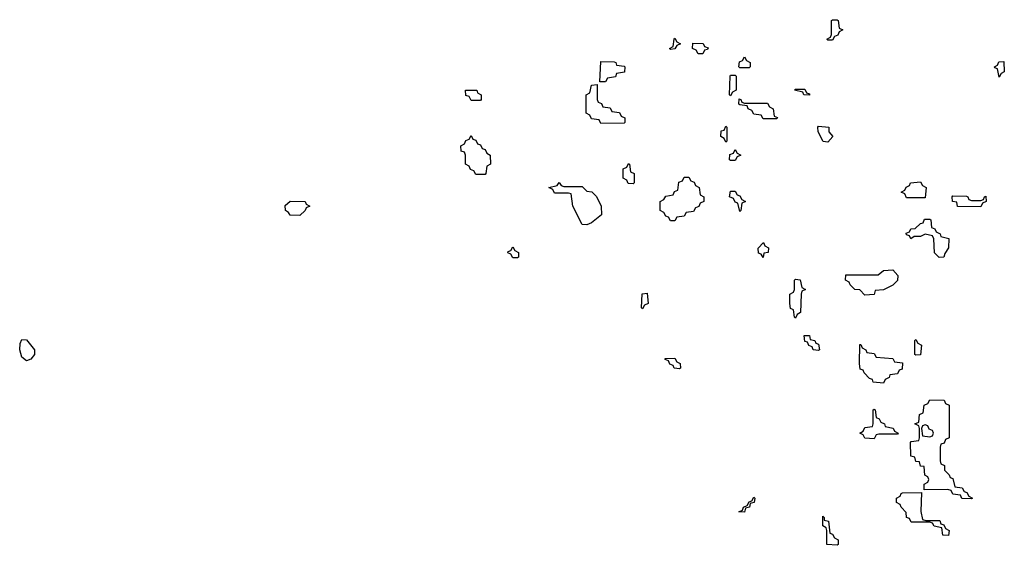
# Model space of a CAD drawing. Header units: inches. Extents: x 2602844 to 2692189, y 936934 to 1026383.
# Tile 20 of 58: x 2648881 to 2653132, y 967086 to 969354. Entities that reach past the tile are written whole.
import ezdxf

# ---------------------------------------------------------------- set-up
doc = ezdxf.new("R2010")
doc.units = ezdxf.units.IN
doc.header["$MEASUREMENT"] = 0
doc.layers.add('C6946', color=7, linetype='Continuous')
doc.layers.add('C6956', color=7, linetype='Continuous')

msp = doc.modelspace()

# ---------------------------------------------------------------- linework, layer by layer
at = {"layer": 'C6946', "color": 6}
msp.add_lwpolyline([(2648910, 967882), (2648890, 967898), (2648881.2, 967930), (2648883.1, 967956.9), (2648890, 967974), (2648910, 967972), (2648944.7, 967930), (2648944.7, 967910), (2648930, 967888.7)], close=True, dxfattribs=at)
at = {"layer": 'C6956', "color": 6}
for points in [[(2652370, 969266), (2652366, 969270), (2652382, 969278), (2652386, 969290), (2652386, 969350), (2652390, 969354), (2652410, 969354), (2652414, 969350), (2652418, 969318), (2652434, 969310), (2652418, 969302), (2652412.7, 969287.3), (2652398, 969282), (2652390, 969266)], [(2651690, 969226), (2651686, 969230), (2651702, 969238), (2651706, 969270), (2651710, 969274), (2651718, 969258), (2651734, 969250), (2651718, 969242), (2651710, 969228)], [(2651810, 969206), (2651802, 969222), (2651786, 969230), (2651787.3, 969252.7), (2651831.6, 969251.6), (2651838, 969238), (2651852.7, 969232.7), (2651850, 969226), (2651838, 969222), (2651830, 969206)], [(2651990, 969146), (2651986, 969150), (2651988.4, 969171.6), (2652002, 969178), (2652010, 969194), (2652018, 969178), (2652034, 969170), (2652034, 969150), (2652030, 969146)], [(2651386, 969086), (2651390, 969174), (2651447.3, 969172.7), (2651454, 969170), (2651458, 969158), (2651490, 969154), (2651494, 969150), (2651492.7, 969127.3), (2651458, 969122), (2651452.7, 969107.3), (2651418, 969102), (2651410, 969086)], [(2653110, 969106), (2653102, 969142), (2653090, 969146), (2653088.9, 969151.1), (2653102, 969158), (2653107.3, 969172.7), (2653130, 969174), (2653131.6, 969128.4), (2653118, 969122)], [(2651950, 969026), (2651946, 969030), (2651948, 969110), (2651950, 969114), (2651970, 969114), (2651974, 969110), (2651974, 969050), (2651958, 969042)], [(2650830, 969006), (2650822, 969022), (2650807.3, 969027.3), (2650806, 969050), (2650854, 969050), (2650858, 969038), (2650874, 969030), (2650874, 969010), (2650870, 969006)], [(2651390, 968906), (2651382, 968922), (2651350, 968926), (2651342, 968942), (2651326, 968950), (2651326, 969030), (2651342, 969038), (2651350, 969072), (2651374, 969074), (2651374, 969010), (2651378, 968998), (2651392.7, 968992.7), (2651398, 968978), (2651430, 968974), (2651438, 968958), (2651470, 968954), (2651478, 968938), (2651494, 968930), (2651494, 968910), (2651490, 968908)], [(2652290, 969028), (2652266, 969030), (2652262, 969042), (2652226, 969050), (2652230, 969054), (2652270, 969054), (2652278, 969038), (2652290, 969034)], [(2652010, 968994), (2652110, 968994), (2652118, 968978), (2652134, 968970), (2652138, 968938), (2652152, 968932), (2652150, 968926), (2652090, 968926), (2652082, 968942), (2652050, 968946), (2652042, 968962), (2652026, 968970), (2652022, 968982), (2651990, 968986), (2651986, 968990), (2651987.3, 969012.7), (2651994, 969010), (2651998, 968998)], [(2651930, 968826), (2651922, 968842), (2651908, 968850), (2651910, 968874), (2651922, 968878), (2651930, 968894), (2651934, 968890), (2651934, 968830)], [(2652370, 968826), (2652349.1, 968829.1), (2652328, 968870), (2652326, 968890), (2652330, 968894), (2652374, 968890), (2652374, 968870), (2652391.3, 968850)], [(2650850, 968686), (2650842, 968702), (2650827.3, 968707.3), (2650822, 968722), (2650806, 968730), (2650806, 968770), (2650802, 968782), (2650787.3, 968787.3), (2650786, 968810), (2650802, 968818), (2650807.3, 968832.7), (2650822, 968838), (2650830, 968854), (2650838, 968838), (2650850, 968834), (2650858, 968818), (2650870, 968814), (2650878, 968798), (2650890, 968794), (2650898, 968778), (2650912, 968770), (2650914, 968730), (2650898, 968722), (2650894, 968690), (2650890, 968686)], [(2651950, 968746), (2651946, 968750), (2651947.3, 968772.7), (2651962, 968778), (2651970, 968794), (2651978, 968778), (2651994, 968770), (2651978, 968762), (2651970, 968746)], [(2651530, 968646), (2651507.3, 968647.3), (2651502, 968662), (2651486, 968670), (2651486, 968710), (2651502, 968718), (2651510, 968734), (2651514, 968730), (2651518, 968698), (2651534, 968690), (2651534, 968650)], [(2651690, 968486), (2651682, 968502), (2651670, 968506), (2651662, 968522), (2651646, 968530), (2651646, 968570), (2651662, 968578), (2651670, 968592), (2651702, 968598), (2651707.3, 968612.7), (2651722, 968618), (2651727.3, 968652.7), (2651742, 968658), (2651750, 968674), (2651770, 968674), (2651778, 968658), (2651792.7, 968652.7), (2651798, 968638), (2651814, 968630), (2651818, 968598), (2651834, 968590), (2651834, 968570), (2651818, 968562), (2651812.7, 968547.3), (2651798, 968542), (2651790, 968526), (2651758, 968522), (2651750, 968506), (2651718, 968502), (2651710, 968486)], [(2651230, 968634), (2651310, 968634), (2651330, 968614), (2651351.1, 968611.1), (2651370.9, 968590.9), (2651392, 968550), (2651392.7, 968512.7), (2651350, 968478), (2651330, 968468.7), (2651308.7, 968470), (2651268.7, 968550), (2651262, 968602), (2651250, 968606), (2651190, 968606), (2651182, 968622), (2651166, 968630), (2651202, 968638), (2651210, 968652), (2651218, 968638)], [(2652710, 968586), (2652702, 968602), (2652686, 968610), (2652702, 968618), (2652708, 968632), (2652722, 968638), (2652726, 968650), (2652770, 968654), (2652778, 968638), (2652794, 968630), (2652790, 968586)], [(2651990, 968526), (2651982, 968562), (2651970, 968566), (2651962, 968582), (2651946, 968590), (2651950, 968614), (2651970, 968614), (2651978, 968598), (2651990, 968594), (2651998, 968578), (2652014, 968570), (2651998, 968562), (2651994, 968530)], [(2652990, 968574), (2653030, 968574), (2653042, 968578), (2653046, 968590), (2653052, 968592), (2653054, 968570), (2653038, 968562), (2653030, 968546), (2652930, 968548), (2652926, 968566), (2652908, 968570), (2652906, 968590), (2652910, 968594), (2652968, 968592), (2652974, 968590), (2652978, 968578)], [(2650090, 968508.7), (2650048.7, 968510), (2650042, 968522), (2650028, 968530), (2650027.3, 968552.7), (2650048.7, 968571.3), (2650114, 968570), (2650118, 968558), (2650134, 968550), (2650118, 968542), (2650114, 968530)], [(2652850, 968328), (2652830, 968348), (2652828, 968408), (2652822, 968422), (2652790, 968428), (2652770, 968418), (2652742, 968418), (2652728.7, 968408.7), (2652722, 968422), (2652710, 968426), (2652707.3, 968432.7), (2652722, 968438), (2652728.4, 968451.6), (2652747.3, 968452.7), (2652770, 968474), (2652782, 968478), (2652787.3, 968492.7), (2652810, 968494), (2652814, 968490), (2652818, 968458), (2652832, 968452), (2652838, 968438), (2652854, 968430), (2652858, 968418), (2652892, 968410), (2652891, 968370), (2652874.8, 968345.2), (2652870, 968328.7)], [(2651010, 968326), (2651002, 968342), (2650988.4, 968348.4), (2650990, 968354), (2651002, 968358), (2651010, 968374), (2651018, 968358), (2651034, 968350), (2651034, 968330), (2651030, 968326)], [(2652090, 968328), (2652082, 968342), (2652070, 968346), (2652068.4, 968368.4), (2652092, 968392), (2652098, 968378), (2652114, 968370), (2652112, 968350), (2652094, 968346)], [(2652530, 968166), (2652508, 968188), (2652486, 968190), (2652466, 968210), (2652462, 968222), (2652446, 968230), (2652447.3, 968252.7), (2652587.3, 968252.7), (2652610, 968272), (2652650, 968274), (2652671.3, 968250), (2652670.9, 968229.1), (2652650, 968208), (2652610, 968188), (2652574, 968186), (2652570, 968168.7)], [(2652230, 968066), (2652226, 968070), (2652222, 968102), (2652208.4, 968108.4), (2652206, 968130), (2652206, 968170), (2652222, 968178), (2652226, 968190), (2652226, 968230), (2652230, 968234), (2652250, 968232), (2652258, 968198), (2652274, 968190), (2652258, 968182), (2652254, 968170), (2652252, 968090), (2652238, 968082)], [(2651570, 968106), (2651566, 968110), (2651568.4, 968171.6), (2651590, 968174), (2651594, 968130), (2651578, 968122)], [(2652330, 967926), (2652306, 967930), (2652302, 967942), (2652288, 967948), (2652282, 967962), (2652270, 967966), (2652268, 967992), (2652290, 967991.3), (2652294, 967974), (2652314, 967970), (2652318, 967958), (2652330, 967954), (2652334, 967930)], [(2652610, 967786), (2652566, 967790), (2652562, 967802), (2652550, 967806), (2652526, 967830), (2652522, 967842), (2652510, 967846), (2652506, 967870), (2652507.3, 967952.7), (2652512.7, 967952.7), (2652518, 967938), (2652534, 967930), (2652538, 967918), (2652570, 967914), (2652578, 967898), (2652650, 967892), (2652658, 967878), (2652692.7, 967872.7), (2652690, 967846), (2652678, 967842), (2652670, 967826), (2652638, 967822), (2652634, 967810), (2652618, 967802)], [(2652750, 967906), (2652746, 967910), (2652746, 967970), (2652750, 967974), (2652758, 967958), (2652774, 967950), (2652770, 967908)], [(2651730, 967848), (2651706, 967850), (2651702, 967862), (2651687.3, 967867.3), (2651682, 967882), (2651667.3, 967887.3), (2651667.3, 967892.7), (2651710, 967894), (2651718, 967878), (2651732, 967870), (2651734, 967850)], [(2652990, 967286), (2652948.4, 967288.4), (2652942, 967302), (2652910, 967306), (2652902, 967322), (2652887.3, 967327.3), (2652786, 967326), (2652786, 967350), (2652802, 967358), (2652806, 967370), (2652802, 967382), (2652788.4, 967388.4), (2652786, 967426), (2652770, 967428), (2652766, 967446), (2652750, 967448), (2652746, 967466), (2652728.7, 967470), (2652726, 967530), (2652730, 967534), (2652762, 967538), (2652766, 967550), (2652766, 967590), (2652762, 967602), (2652746, 967610), (2652762, 967618), (2652766, 967650), (2652782, 967658), (2652786, 967690), (2652802, 967698), (2652810, 967714), (2652871.6, 967711.6), (2652878, 967698), (2652894, 967690), (2652894, 967550), (2652878, 967542), (2652872.7, 967527.3), (2652858, 967522), (2652854, 967510), (2652854, 967450), (2652858, 967438), (2652874, 967430), (2652874, 967410), (2652894, 967390), (2652898, 967378), (2652910, 967374), (2652918, 967338), (2652950, 967334), (2652958, 967318), (2652970, 967314), (2652978, 967298), (2652994, 967290)], [(2652570, 967546), (2652530, 967548), (2652522, 967562), (2652508, 967570), (2652522, 967578), (2652530, 967594), (2652562, 967598), (2652566, 967610), (2652566, 967670), (2652570, 967674), (2652574, 967670), (2652578, 967638), (2652592, 967632), (2652598, 967618), (2652614, 967610), (2652618, 967598), (2652651.6, 967591.6), (2652658, 967578), (2652674, 967570), (2652670, 967566), (2652590, 967566), (2652578, 967562)], [(2652790, 967606), (2652778, 967602), (2652774, 967590), (2652778, 967558), (2652810, 967554), (2652822, 967558), (2652826, 967570), (2652822, 967582), (2652807.3, 967587.3), (2652802, 967602)], [(2652792.7, 967192.7), (2652852.7, 967192.7), (2652858, 967178), (2652870, 967174), (2652878, 967158), (2652894, 967150), (2652890, 967128), (2652866, 967130), (2652862, 967162), (2652828.4, 967168.4), (2652822, 967182), (2652810, 967186), (2652730, 967186), (2652722, 967202), (2652710, 967206), (2652707.3, 967227.3), (2652686, 967250), (2652682, 967262), (2652666, 967270), (2652666, 967290), (2652682, 967298), (2652686, 967310), (2652692.7, 967312.7), (2652774, 967314), (2652771.6, 967231.6), (2652778, 967198)], [(2652010, 967228.7), (2651986, 967230), (2652002, 967238), (2652006, 967250), (2652022, 967258), (2652030, 967274), (2652042, 967278), (2652050, 967294), (2652054, 967290), (2652052, 967270), (2652034, 967266), (2652032, 967250), (2652014, 967246)], [(2652410, 967086), (2652366, 967090), (2652366, 967150), (2652362, 967162), (2652348, 967170), (2652348.4, 967211.6), (2652354, 967206), (2652354, 967194), (2652372, 967190), (2652378, 967138), (2652390, 967134), (2652398, 967118), (2652414, 967110), (2652414, 967090)]]:
    msp.add_lwpolyline(points, close=True, dxfattribs=at)

doc.saveas('drawing.dxf')
